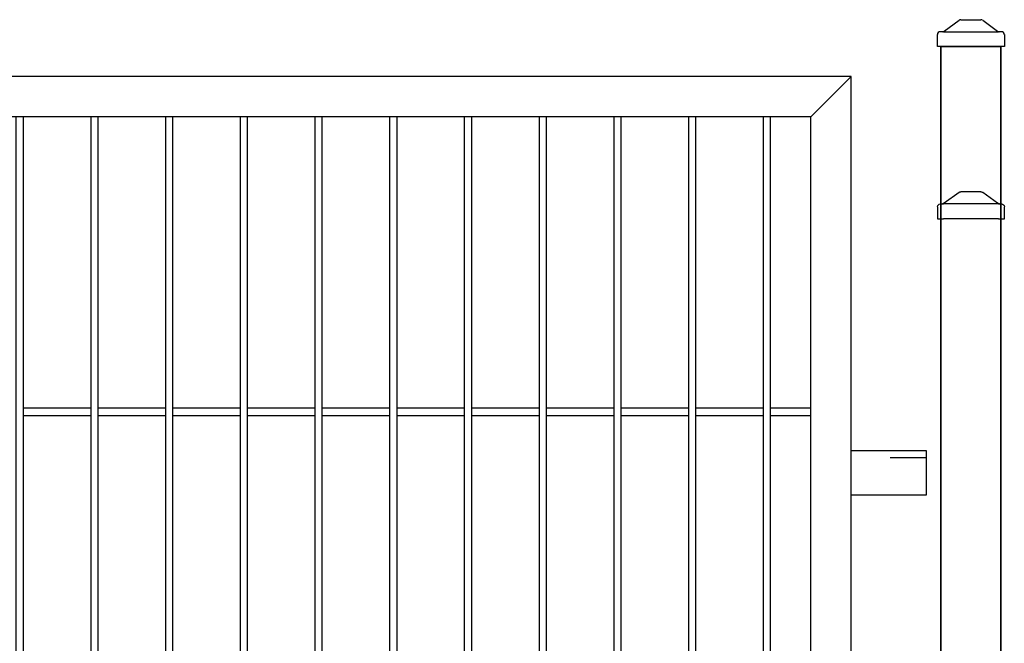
# Model space of a CAD drawing. Header units: inches. Extents: x 43593 to 117387, y -66787 to -26237.
# Tile 117 of 256: x 50071 to 50137, y -33565 to -33523. Entities that reach past the tile are written whole.
import ezdxf

# ---------------------------------------------------------------- set-up
doc = ezdxf.new("R2010")
doc.units = ezdxf.units.IN
doc.header["$MEASUREMENT"] = 0
doc.linetypes.add('ACAD_ISO03W100', pattern=[30, 12, -18])
doc.layers.get('0').update_dxf_attribs({"lineweight": 0})
doc.layers.add('AW OGRODZENIA', color=253, linetype='Continuous')

# ---------------------------------------------------------------- blocks, each defined once
blk = doc.blocks.new('daszek_80x80')
for p, q in [((-35.7, 20.8), (-15.8, 35.2)), ((-13.4, 36), (13.4, 36)), ((15.8, 35.2), (35.7, 20.8)), ((-44.8, 0), (-44.8, 16)), ((-36.8, 20), (-40.8, 20)), ((-36.8, 20), (36.8, 20)), ((40.7, 20), (36.8, 20)), ((44.8, 16), (44.8, 0)), ((-36.8, 0), (-44.8, 0)), ((-36.8, 0), (36.8, 0)), ((44.8, 0), (36.8, 0))]:
    blk.add_line(p, q)
for centre, start, end in [((-13.4, 32), 90, 126.0274), ((13.4, 32), 53.9726, 90), ((-40.8, 16), 90, 180), ((-38.1, 24), 270, 306.0274), ((38.1, 24), 233.9726, 270), ((40.7, 16), 0, 90)]:
    blk.add_arc(centre, 4, start, end)

msp = doc.modelspace()

# ---------------------------------------------------------------- linework, layer by layer
at = {"layer": 'AW OGRODZENIA'}
for p, q in [((50126.968, -33527.191), (50124.268, -33529.891)), ((50071.568, -33549.351), (50076.072, -33549.351)), ((50071.568, -33549.351), (50076.072, -33549.351)), ((50071.568, -33549.351), (50076.072, -33549.351)), ((50071.568, -33549.351), (50076.072, -33549.351)), ((50071.568, -33549.351), (50076.072, -33549.351)), ((50071.568, -33549.351), (50076.072, -33549.351)), ((50071.568, -33549.351), (50076.072, -33549.351)), ((50071.568, -33549.351), (50076.072, -33549.351)), ((50071.568, -33549.351), (50076.072, -33549.351)), ((50071.568, -33549.351), (50076.072, -33549.351)), ((50071.568, -33549.351), (50076.072, -33549.351)), ((50071.568, -33549.351), (50076.072, -33549.351)), ((50071.568, -33549.351), (50076.072, -33549.351)), ((50071.568, -33549.351), (50076.072, -33549.351)), ((50071.568, -33549.351), (50076.072, -33549.351)), ((50071.568, -33549.351), (50076.072, -33549.351)), ((50071.568, -33549.351), (50076.072, -33549.351)), ((50071.568, -33549.351), (50076.072, -33549.351)), ((50071.568, -33549.351), (50076.072, -33549.351)), ((50071.568, -33549.351), (50076.072, -33549.351)), ((50071.568, -33549.351), (50076.072, -33549.351)), ((50071.568, -33549.351), (50076.072, -33549.351)), ((50071.568, -33549.351), (50076.072, -33549.351)), ((50071.568, -33549.351), (50076.072, -33549.351)), ((50071.568, -33549.351), (50076.072, -33549.351)), ((50076.568, -33549.351), (50081.072, -33549.351)), ((50076.568, -33549.351), (50081.072, -33549.351)), ((50076.568, -33549.351), (50081.072, -33549.351)), ((50076.568, -33549.351), (50081.072, -33549.351)), ((50076.568, -33549.351), (50081.072, -33549.351)), ((50076.568, -33549.351), (50081.072, -33549.351)), ((50076.568, -33549.351), (50081.072, -33549.351)), ((50076.568, -33549.351), (50081.072, -33549.351)), ((50076.568, -33549.351), (50081.072, -33549.351)), ((50076.568, -33549.351), (50081.072, -33549.351)), ((50076.568, -33549.351), (50081.072, -33549.351)), ((50076.568, -33549.351), (50081.072, -33549.351)), ((50076.568, -33549.351), (50081.072, -33549.351)), ((50076.568, -33549.351), (50081.072, -33549.351)), ((50076.568, -33549.351), (50081.072, -33549.351)), ((50076.568, -33549.351), (50081.072, -33549.351)), ((50076.568, -33549.351), (50081.072, -33549.351)), ((50076.568, -33549.351), (50081.072, -33549.351)), ((50076.568, -33549.351), (50081.072, -33549.351)), ((50076.568, -33549.351), (50081.072, -33549.351)), ((50076.568, -33549.351), (50081.072, -33549.351)), ((50076.568, -33549.351), (50081.072, -33549.351)), ((50076.568, -33549.351), (50081.072, -33549.351)), ((50076.568, -33549.351), (50081.072, -33549.351)), ((50076.568, -33549.351), (50081.072, -33549.351)), ((50081.568, -33549.351), (50086.072, -33549.351)), ((50081.568, -33549.351), (50086.072, -33549.351)), ((50081.568, -33549.351), (50086.072, -33549.351)), ((50081.568, -33549.351), (50086.072, -33549.351)), ((50081.568, -33549.351), (50086.072, -33549.351)), ((50081.568, -33549.351), (50086.072, -33549.351)), ((50081.568, -33549.351), (50086.072, -33549.351)), ((50081.568, -33549.351), (50086.072, -33549.351)), ((50081.568, -33549.351), (50086.072, -33549.351)), ((50081.568, -33549.351), (50086.072, -33549.351)), ((50081.568, -33549.351), (50086.072, -33549.351)), ((50081.568, -33549.351), (50086.072, -33549.351)), ((50081.568, -33549.351), (50086.072, -33549.351)), ((50081.568, -33549.351), (50086.072, -33549.351)), ((50081.568, -33549.351), (50086.072, -33549.351)), ((50081.568, -33549.351), (50086.072, -33549.351)), ((50081.568, -33549.351), (50086.072, -33549.351)), ((50081.568, -33549.351), (50086.072, -33549.351)), ((50081.568, -33549.351), (50086.072, -33549.351)), ((50081.568, -33549.351), (50086.072, -33549.351)), ((50081.568, -33549.351), (50086.072, -33549.351)), ((50081.568, -33549.351), (50086.072, -33549.351)), ((50081.568, -33549.351), (50086.072, -33549.351)), ((50081.568, -33549.351), (50086.072, -33549.351)), ((50081.568, -33549.351), (50086.072, -33549.351)), ((50086.568, -33549.351), (50091.072, -33549.351)), ((50086.568, -33549.351), (50091.072, -33549.351)), ((50086.568, -33549.351), (50091.072, -33549.351)), ((50086.568, -33549.351), (50091.072, -33549.351)), ((50086.568, -33549.351), (50091.072, -33549.351)), ((50086.568, -33549.351), (50091.072, -33549.351)), ((50086.568, -33549.351), (50091.072, -33549.351)), ((50086.568, -33549.351), (50091.072, -33549.351)), ((50086.568, -33549.351), (50091.072, -33549.351)), ((50086.568, -33549.351), (50091.072, -33549.351)), ((50086.568, -33549.351), (50091.072, -33549.351)), ((50086.568, -33549.351), (50091.072, -33549.351)), ((50086.568, -33549.351), (50091.072, -33549.351)), ((50086.568, -33549.351), (50091.072, -33549.351)), ((50086.568, -33549.351), (50091.072, -33549.351)), ((50086.568, -33549.351), (50091.072, -33549.351)), ((50086.568, -33549.351), (50091.072, -33549.351)), ((50086.568, -33549.351), (50091.072, -33549.351)), ((50086.568, -33549.351), (50091.072, -33549.351)), ((50086.568, -33549.351), (50091.072, -33549.351)), ((50086.568, -33549.351), (50091.072, -33549.351)), ((50086.568, -33549.351), (50091.072, -33549.351)), ((50086.568, -33549.351), (50091.072, -33549.351)), ((50086.568, -33549.351), (50091.072, -33549.351)), ((50086.568, -33549.351), (50091.072, -33549.351)), ((50091.568, -33549.351), (50096.072, -33549.351)), ((50091.568, -33549.351), (50096.072, -33549.351)), ((50091.568, -33549.351), (50096.072, -33549.351)), ((50091.568, -33549.351), (50096.072, -33549.351)), ((50091.568, -33549.351), (50096.072, -33549.351)), ((50091.568, -33549.351), (50096.072, -33549.351)), ((50091.568, -33549.351), (50096.072, -33549.351)), ((50091.568, -33549.351), (50096.072, -33549.351)), ((50091.568, -33549.351), (50096.072, -33549.351)), ((50091.568, -33549.351), (50096.072, -33549.351)), ((50091.568, -33549.351), (50096.072, -33549.351)), ((50091.568, -33549.351), (50096.072, -33549.351)), ((50091.568, -33549.351), (50096.072, -33549.351)), ((50091.568, -33549.351), (50096.072, -33549.351)), ((50091.568, -33549.351), (50096.072, -33549.351)), ((50091.568, -33549.351), (50096.072, -33549.351)), ((50091.568, -33549.351), (50096.072, -33549.351)), ((50091.568, -33549.351), (50096.072, -33549.351)), ((50091.568, -33549.351), (50096.072, -33549.351)), ((50091.568, -33549.351), (50096.072, -33549.351)), ((50091.568, -33549.351), (50096.072, -33549.351)), ((50091.568, -33549.351), (50096.072, -33549.351)), ((50091.568, -33549.351), (50096.072, -33549.351)), ((50091.568, -33549.351), (50096.072, -33549.351)), ((50091.568, -33549.351), (50096.072, -33549.351)), ((50096.568, -33549.351), (50101.072, -33549.351)), ((50096.568, -33549.351), (50101.072, -33549.351)), ((50096.568, -33549.351), (50101.072, -33549.351)), ((50096.568, -33549.351), (50101.072, -33549.351)), ((50096.568, -33549.351), (50101.072, -33549.351)), ((50096.568, -33549.351), (50101.072, -33549.351)), ((50096.568, -33549.351), (50101.072, -33549.351)), ((50096.568, -33549.351), (50101.072, -33549.351)), ((50096.568, -33549.351), (50101.072, -33549.351)), ((50096.568, -33549.351), (50101.072, -33549.351)), ((50096.568, -33549.351), (50101.072, -33549.351)), ((50096.568, -33549.351), (50101.072, -33549.351)), ((50096.568, -33549.351), (50101.072, -33549.351)), ((50096.568, -33549.351), (50101.072, -33549.351)), ((50096.568, -33549.351), (50101.072, -33549.351)), ((50096.568, -33549.351), (50101.072, -33549.351)), ((50096.568, -33549.351), (50101.072, -33549.351)), ((50096.568, -33549.351), (50101.072, -33549.351)), ((50096.568, -33549.351), (50101.072, -33549.351)), ((50096.568, -33549.351), (50101.072, -33549.351)), ((50096.568, -33549.351), (50101.072, -33549.351)), ((50096.568, -33549.351), (50101.072, -33549.351)), ((50096.568, -33549.351), (50101.072, -33549.351)), ((50096.568, -33549.351), (50101.072, -33549.351)), ((50096.568, -33549.351), (50101.072, -33549.351)), ((50101.568, -33549.351), (50106.072, -33549.351)), ((50101.568, -33549.351), (50106.072, -33549.351)), ((50101.568, -33549.351), (50106.072, -33549.351)), ((50101.568, -33549.351), (50106.072, -33549.351)), ((50101.568, -33549.351), (50106.072, -33549.351)), ((50101.568, -33549.351), (50106.072, -33549.351)), ((50101.568, -33549.351), (50106.072, -33549.351)), ((50101.568, -33549.351), (50106.072, -33549.351)), ((50101.568, -33549.351), (50106.072, -33549.351)), ((50101.568, -33549.351), (50106.072, -33549.351)), ((50101.568, -33549.351), (50106.072, -33549.351)), ((50101.568, -33549.351), (50106.072, -33549.351)), ((50101.568, -33549.351), (50106.072, -33549.351)), ((50101.568, -33549.351), (50106.072, -33549.351)), ((50101.568, -33549.351), (50106.072, -33549.351)), ((50101.568, -33549.351), (50106.072, -33549.351)), ((50101.568, -33549.351), (50106.072, -33549.351)), ((50101.568, -33549.351), (50106.072, -33549.351)), ((50101.568, -33549.351), (50106.072, -33549.351)), ((50101.568, -33549.351), (50106.072, -33549.351)), ((50101.568, -33549.351), (50106.072, -33549.351)), ((50101.568, -33549.351), (50106.072, -33549.351)), ((50101.568, -33549.351), (50106.072, -33549.351)), ((50101.568, -33549.351), (50106.072, -33549.351)), ((50101.568, -33549.351), (50106.072, -33549.351)), ((50106.568, -33549.351), (50111.072, -33549.351)), ((50106.568, -33549.351), (50111.072, -33549.351)), ((50106.568, -33549.351), (50111.072, -33549.351)), ((50106.568, -33549.351), (50111.072, -33549.351)), ((50106.568, -33549.351), (50111.072, -33549.351)), ((50106.568, -33549.351), (50111.072, -33549.351)), ((50106.568, -33549.351), (50111.072, -33549.351)), ((50106.568, -33549.351), (50111.072, -33549.351)), ((50106.568, -33549.351), (50111.072, -33549.351)), ((50106.568, -33549.351), (50111.072, -33549.351)), ((50106.568, -33549.351), (50111.072, -33549.351)), ((50106.568, -33549.351), (50111.072, -33549.351)), ((50106.568, -33549.351), (50111.072, -33549.351)), ((50106.568, -33549.351), (50111.072, -33549.351)), ((50106.568, -33549.351), (50111.072, -33549.351)), ((50106.568, -33549.351), (50111.072, -33549.351)), ((50106.568, -33549.351), (50111.072, -33549.351)), ((50106.568, -33549.351), (50111.072, -33549.351)), ((50106.568, -33549.351), (50111.072, -33549.351)), ((50106.568, -33549.351), (50111.072, -33549.351)), ((50106.568, -33549.351), (50111.072, -33549.351)), ((50106.568, -33549.351), (50111.072, -33549.351)), ((50106.568, -33549.351), (50111.072, -33549.351)), ((50106.568, -33549.351), (50111.072, -33549.351)), ((50106.568, -33549.351), (50111.072, -33549.351)), ((50111.568, -33549.351), (50116.072, -33549.351)), ((50111.568, -33549.351), (50116.072, -33549.351)), ((50111.568, -33549.351), (50116.072, -33549.351)), ((50111.568, -33549.351), (50116.072, -33549.351)), ((50111.568, -33549.351), (50116.072, -33549.351)), ((50111.568, -33549.351), (50116.072, -33549.351)), ((50111.568, -33549.351), (50116.072, -33549.351)), ((50111.568, -33549.351), (50116.072, -33549.351)), ((50111.568, -33549.351), (50116.072, -33549.351)), ((50111.568, -33549.351), (50116.072, -33549.351)), ((50111.568, -33549.351), (50116.072, -33549.351)), ((50111.568, -33549.351), (50116.072, -33549.351)), ((50111.568, -33549.351), (50116.072, -33549.351)), ((50111.568, -33549.351), (50116.072, -33549.351)), ((50111.568, -33549.351), (50116.072, -33549.351)), ((50111.568, -33549.351), (50116.072, -33549.351)), ((50111.568, -33549.351), (50116.072, -33549.351)), ((50111.568, -33549.351), (50116.072, -33549.351)), ((50111.568, -33549.351), (50116.072, -33549.351)), ((50111.568, -33549.351), (50116.072, -33549.351)), ((50111.568, -33549.351), (50116.072, -33549.351)), ((50111.568, -33549.351), (50116.072, -33549.351)), ((50111.568, -33549.351), (50116.072, -33549.351)), ((50111.568, -33549.351), (50116.072, -33549.351)), ((50111.568, -33549.351), (50116.072, -33549.351)), ((50116.568, -33549.351), (50121.072, -33549.351)), ((50116.568, -33549.351), (50121.072, -33549.351)), ((50116.568, -33549.351), (50121.072, -33549.351)), ((50116.568, -33549.351), (50121.072, -33549.351)), ((50116.568, -33549.351), (50121.072, -33549.351)), ((50116.568, -33549.351), (50121.072, -33549.351)), ((50116.568, -33549.351), (50121.072, -33549.351)), ((50116.568, -33549.351), (50121.072, -33549.351)), ((50116.568, -33549.351), (50121.072, -33549.351)), ((50116.568, -33549.351), (50121.072, -33549.351)), ((50116.568, -33549.351), (50121.072, -33549.351)), ((50116.568, -33549.351), (50121.072, -33549.351)), ((50116.568, -33549.351), (50121.072, -33549.351)), ((50116.568, -33549.351), (50121.072, -33549.351)), ((50116.568, -33549.351), (50121.072, -33549.351)), ((50116.568, -33549.351), (50121.072, -33549.351)), ((50116.568, -33549.351), (50121.072, -33549.351)), ((50116.568, -33549.351), (50121.072, -33549.351)), ((50116.568, -33549.351), (50121.072, -33549.351)), ((50116.568, -33549.351), (50121.072, -33549.351)), ((50116.568, -33549.351), (50121.072, -33549.351)), ((50116.568, -33549.351), (50121.072, -33549.351)), ((50116.568, -33549.351), (50121.072, -33549.351)), ((50116.568, -33549.351), (50121.072, -33549.351)), ((50116.568, -33549.351), (50121.072, -33549.351)), ((50121.568, -33549.351), (50124.268, -33549.351)), ((50121.568, -33549.351), (50124.268, -33549.351)), ((50121.568, -33549.351), (50124.268, -33549.351)), ((50121.568, -33549.351), (50124.268, -33549.351)), ((50121.568, -33549.351), (50124.268, -33549.351)), ((50121.568, -33549.351), (50124.268, -33549.351)), ((50121.568, -33549.351), (50124.268, -33549.351)), ((50121.568, -33549.351), (50124.268, -33549.351)), ((50121.568, -33549.351), (50124.268, -33549.351)), ((50121.568, -33549.351), (50124.268, -33549.351)), ((50121.568, -33549.351), (50124.268, -33549.351)), ((50121.568, -33549.351), (50124.268, -33549.351)), ((50121.568, -33549.351), (50124.268, -33549.351)), ((50121.568, -33549.351), (50124.268, -33549.351)), ((50121.568, -33549.351), (50124.268, -33549.351)), ((50121.568, -33549.351), (50124.268, -33549.351)), ((50121.568, -33549.351), (50124.268, -33549.351)), ((50121.568, -33549.351), (50124.268, -33549.351)), ((50121.568, -33549.351), (50124.268, -33549.351)), ((50121.568, -33549.351), (50124.268, -33549.351)), ((50121.568, -33549.351), (50124.268, -33549.351)), ((50121.568, -33549.351), (50124.268, -33549.351)), ((50121.568, -33549.351), (50124.268, -33549.351)), ((50121.568, -33549.351), (50124.268, -33549.351)), ((50121.568, -33549.351), (50124.268, -33549.351)), ((50071.568, -33549.851), (50076.072, -33549.851)), ((50071.568, -33549.851), (50076.072, -33549.851)), ((50071.568, -33549.851), (50076.072, -33549.851)), ((50071.568, -33549.851), (50076.072, -33549.851)), ((50071.568, -33549.851), (50076.072, -33549.851)), ((50071.568, -33549.851), (50076.072, -33549.851)), ((50071.568, -33549.851), (50076.072, -33549.851)), ((50071.568, -33549.851), (50076.072, -33549.851)), ((50071.568, -33549.851), (50076.072, -33549.851)), ((50071.568, -33549.851), (50076.072, -33549.851)), ((50071.568, -33549.851), (50076.072, -33549.851)), ((50071.568, -33549.851), (50076.072, -33549.851)), ((50071.568, -33549.851), (50076.072, -33549.851)), ((50071.568, -33549.851), (50076.072, -33549.851)), ((50071.568, -33549.851), (50076.072, -33549.851)), ((50071.568, -33549.851), (50076.072, -33549.851)), ((50071.568, -33549.851), (50076.072, -33549.851)), ((50071.568, -33549.851), (50076.072, -33549.851)), ((50071.568, -33549.851), (50076.072, -33549.851)), ((50071.568, -33549.851), (50076.072, -33549.851)), ((50071.568, -33549.851), (50076.072, -33549.851)), ((50071.568, -33549.851), (50076.072, -33549.851)), ((50071.568, -33549.851), (50076.072, -33549.851)), ((50071.568, -33549.851), (50076.072, -33549.851)), ((50071.568, -33549.851), (50076.072, -33549.851)), ((50076.568, -33549.851), (50081.072, -33549.851)), ((50076.568, -33549.851), (50081.072, -33549.851)), ((50076.568, -33549.851), (50081.072, -33549.851)), ((50076.568, -33549.851), (50081.072, -33549.851)), ((50076.568, -33549.851), (50081.072, -33549.851)), ((50076.568, -33549.851), (50081.072, -33549.851)), ((50076.568, -33549.851), (50081.072, -33549.851)), ((50076.568, -33549.851), (50081.072, -33549.851)), ((50076.568, -33549.851), (50081.072, -33549.851)), ((50076.568, -33549.851), (50081.072, -33549.851)), ((50076.568, -33549.851), (50081.072, -33549.851)), ((50076.568, -33549.851), (50081.072, -33549.851)), ((50076.568, -33549.851), (50081.072, -33549.851)), ((50076.568, -33549.851), (50081.072, -33549.851)), ((50076.568, -33549.851), (50081.072, -33549.851)), ((50076.568, -33549.851), (50081.072, -33549.851)), ((50076.568, -33549.851), (50081.072, -33549.851)), ((50076.568, -33549.851), (50081.072, -33549.851)), ((50076.568, -33549.851), (50081.072, -33549.851)), ((50076.568, -33549.851), (50081.072, -33549.851)), ((50076.568, -33549.851), (50081.072, -33549.851)), ((50076.568, -33549.851), (50081.072, -33549.851)), ((50076.568, -33549.851), (50081.072, -33549.851)), ((50076.568, -33549.851), (50081.072, -33549.851)), ((50076.568, -33549.851), (50081.072, -33549.851)), ((50081.568, -33549.851), (50086.072, -33549.851)), ((50081.568, -33549.851), (50086.072, -33549.851)), ((50081.568, -33549.851), (50086.072, -33549.851)), ((50081.568, -33549.851), (50086.072, -33549.851)), ((50081.568, -33549.851), (50086.072, -33549.851)), ((50081.568, -33549.851), (50086.072, -33549.851)), ((50081.568, -33549.851), (50086.072, -33549.851)), ((50081.568, -33549.851), (50086.072, -33549.851)), ((50081.568, -33549.851), (50086.072, -33549.851)), ((50081.568, -33549.851), (50086.072, -33549.851)), ((50081.568, -33549.851), (50086.072, -33549.851)), ((50081.568, -33549.851), (50086.072, -33549.851)), ((50081.568, -33549.851), (50086.072, -33549.851)), ((50081.568, -33549.851), (50086.072, -33549.851)), ((50081.568, -33549.851), (50086.072, -33549.851)), ((50081.568, -33549.851), (50086.072, -33549.851)), ((50081.568, -33549.851), (50086.072, -33549.851)), ((50081.568, -33549.851), (50086.072, -33549.851)), ((50081.568, -33549.851), (50086.072, -33549.851)), ((50081.568, -33549.851), (50086.072, -33549.851)), ((50081.568, -33549.851), (50086.072, -33549.851)), ((50081.568, -33549.851), (50086.072, -33549.851)), ((50081.568, -33549.851), (50086.072, -33549.851)), ((50081.568, -33549.851), (50086.072, -33549.851)), ((50081.568, -33549.851), (50086.072, -33549.851)), ((50086.568, -33549.851), (50091.072, -33549.851)), ((50086.568, -33549.851), (50091.072, -33549.851)), ((50086.568, -33549.851), (50091.072, -33549.851)), ((50086.568, -33549.851), (50091.072, -33549.851)), ((50086.568, -33549.851), (50091.072, -33549.851)), ((50086.568, -33549.851), (50091.072, -33549.851)), ((50086.568, -33549.851), (50091.072, -33549.851)), ((50086.568, -33549.851), (50091.072, -33549.851)), ((50086.568, -33549.851), (50091.072, -33549.851)), ((50086.568, -33549.851), (50091.072, -33549.851)), ((50086.568, -33549.851), (50091.072, -33549.851)), ((50086.568, -33549.851), (50091.072, -33549.851)), ((50086.568, -33549.851), (50091.072, -33549.851)), ((50086.568, -33549.851), (50091.072, -33549.851)), ((50086.568, -33549.851), (50091.072, -33549.851)), ((50086.568, -33549.851), (50091.072, -33549.851)), ((50086.568, -33549.851), (50091.072, -33549.851)), ((50086.568, -33549.851), (50091.072, -33549.851)), ((50086.568, -33549.851), (50091.072, -33549.851)), ((50086.568, -33549.851), (50091.072, -33549.851)), ((50086.568, -33549.851), (50091.072, -33549.851)), ((50086.568, -33549.851), (50091.072, -33549.851)), ((50086.568, -33549.851), (50091.072, -33549.851)), ((50086.568, -33549.851), (50091.072, -33549.851)), ((50086.568, -33549.851), (50091.072, -33549.851)), ((50091.568, -33549.851), (50096.072, -33549.851)), ((50091.568, -33549.851), (50096.072, -33549.851)), ((50091.568, -33549.851), (50096.072, -33549.851)), ((50091.568, -33549.851), (50096.072, -33549.851)), ((50091.568, -33549.851), (50096.072, -33549.851)), ((50091.568, -33549.851), (50096.072, -33549.851)), ((50091.568, -33549.851), (50096.072, -33549.851)), ((50091.568, -33549.851), (50096.072, -33549.851)), ((50091.568, -33549.851), (50096.072, -33549.851)), ((50091.568, -33549.851), (50096.072, -33549.851)), ((50091.568, -33549.851), (50096.072, -33549.851)), ((50091.568, -33549.851), (50096.072, -33549.851)), ((50091.568, -33549.851), (50096.072, -33549.851)), ((50091.568, -33549.851), (50096.072, -33549.851)), ((50091.568, -33549.851), (50096.072, -33549.851)), ((50091.568, -33549.851), (50096.072, -33549.851)), ((50091.568, -33549.851), (50096.072, -33549.851)), ((50091.568, -33549.851), (50096.072, -33549.851)), ((50091.568, -33549.851), (50096.072, -33549.851)), ((50091.568, -33549.851), (50096.072, -33549.851)), ((50091.568, -33549.851), (50096.072, -33549.851)), ((50091.568, -33549.851), (50096.072, -33549.851)), ((50091.568, -33549.851), (50096.072, -33549.851)), ((50091.568, -33549.851), (50096.072, -33549.851)), ((50091.568, -33549.851), (50096.072, -33549.851)), ((50096.568, -33549.851), (50101.072, -33549.851)), ((50096.568, -33549.851), (50101.072, -33549.851)), ((50096.568, -33549.851), (50101.072, -33549.851)), ((50096.568, -33549.851), (50101.072, -33549.851)), ((50096.568, -33549.851), (50101.072, -33549.851)), ((50096.568, -33549.851), (50101.072, -33549.851)), ((50096.568, -33549.851), (50101.072, -33549.851)), ((50096.568, -33549.851), (50101.072, -33549.851)), ((50096.568, -33549.851), (50101.072, -33549.851)), ((50096.568, -33549.851), (50101.072, -33549.851)), ((50096.568, -33549.851), (50101.072, -33549.851)), ((50096.568, -33549.851), (50101.072, -33549.851)), ((50096.568, -33549.851), (50101.072, -33549.851)), ((50096.568, -33549.851), (50101.072, -33549.851)), ((50096.568, -33549.851), (50101.072, -33549.851)), ((50096.568, -33549.851), (50101.072, -33549.851)), ((50096.568, -33549.851), (50101.072, -33549.851)), ((50096.568, -33549.851), (50101.072, -33549.851)), ((50096.568, -33549.851), (50101.072, -33549.851)), ((50096.568, -33549.851), (50101.072, -33549.851)), ((50096.568, -33549.851), (50101.072, -33549.851)), ((50096.568, -33549.851), (50101.072, -33549.851)), ((50096.568, -33549.851), (50101.072, -33549.851)), ((50096.568, -33549.851), (50101.072, -33549.851)), ((50096.568, -33549.851), (50101.072, -33549.851)), ((50101.568, -33549.851), (50106.072, -33549.851)), ((50101.568, -33549.851), (50106.072, -33549.851)), ((50101.568, -33549.851), (50106.072, -33549.851)), ((50101.568, -33549.851), (50106.072, -33549.851)), ((50101.568, -33549.851), (50106.072, -33549.851)), ((50101.568, -33549.851), (50106.072, -33549.851)), ((50101.568, -33549.851), (50106.072, -33549.851)), ((50101.568, -33549.851), (50106.072, -33549.851)), ((50101.568, -33549.851), (50106.072, -33549.851)), ((50101.568, -33549.851), (50106.072, -33549.851)), ((50101.568, -33549.851), (50106.072, -33549.851)), ((50101.568, -33549.851), (50106.072, -33549.851)), ((50101.568, -33549.851), (50106.072, -33549.851)), ((50101.568, -33549.851), (50106.072, -33549.851)), ((50101.568, -33549.851), (50106.072, -33549.851)), ((50101.568, -33549.851), (50106.072, -33549.851)), ((50101.568, -33549.851), (50106.072, -33549.851)), ((50101.568, -33549.851), (50106.072, -33549.851)), ((50101.568, -33549.851), (50106.072, -33549.851)), ((50101.568, -33549.851), (50106.072, -33549.851)), ((50101.568, -33549.851), (50106.072, -33549.851)), ((50101.568, -33549.851), (50106.072, -33549.851)), ((50101.568, -33549.851), (50106.072, -33549.851)), ((50101.568, -33549.851), (50106.072, -33549.851)), ((50101.568, -33549.851), (50106.072, -33549.851)), ((50106.568, -33549.851), (50111.072, -33549.851)), ((50106.568, -33549.851), (50111.072, -33549.851)), ((50106.568, -33549.851), (50111.072, -33549.851)), ((50106.568, -33549.851), (50111.072, -33549.851)), ((50106.568, -33549.851), (50111.072, -33549.851)), ((50106.568, -33549.851), (50111.072, -33549.851)), ((50106.568, -33549.851), (50111.072, -33549.851)), ((50106.568, -33549.851), (50111.072, -33549.851)), ((50106.568, -33549.851), (50111.072, -33549.851)), ((50106.568, -33549.851), (50111.072, -33549.851)), ((50106.568, -33549.851), (50111.072, -33549.851)), ((50106.568, -33549.851), (50111.072, -33549.851)), ((50106.568, -33549.851), (50111.072, -33549.851)), ((50106.568, -33549.851), (50111.072, -33549.851)), ((50106.568, -33549.851), (50111.072, -33549.851)), ((50106.568, -33549.851), (50111.072, -33549.851)), ((50106.568, -33549.851), (50111.072, -33549.851)), ((50106.568, -33549.851), (50111.072, -33549.851)), ((50106.568, -33549.851), (50111.072, -33549.851)), ((50106.568, -33549.851), (50111.072, -33549.851)), ((50106.568, -33549.851), (50111.072, -33549.851)), ((50106.568, -33549.851), (50111.072, -33549.851)), ((50106.568, -33549.851), (50111.072, -33549.851)), ((50106.568, -33549.851), (50111.072, -33549.851)), ((50106.568, -33549.851), (50111.072, -33549.851)), ((50111.568, -33549.851), (50116.072, -33549.851)), ((50111.568, -33549.851), (50116.072, -33549.851)), ((50111.568, -33549.851), (50116.072, -33549.851)), ((50111.568, -33549.851), (50116.072, -33549.851)), ((50111.568, -33549.851), (50116.072, -33549.851)), ((50111.568, -33549.851), (50116.072, -33549.851)), ((50111.568, -33549.851), (50116.072, -33549.851)), ((50111.568, -33549.851), (50116.072, -33549.851)), ((50111.568, -33549.851), (50116.072, -33549.851)), ((50111.568, -33549.851), (50116.072, -33549.851)), ((50111.568, -33549.851), (50116.072, -33549.851)), ((50111.568, -33549.851), (50116.072, -33549.851)), ((50111.568, -33549.851), (50116.072, -33549.851)), ((50111.568, -33549.851), (50116.072, -33549.851)), ((50111.568, -33549.851), (50116.072, -33549.851)), ((50111.568, -33549.851), (50116.072, -33549.851)), ((50111.568, -33549.851), (50116.072, -33549.851)), ((50111.568, -33549.851), (50116.072, -33549.851)), ((50111.568, -33549.851), (50116.072, -33549.851)), ((50111.568, -33549.851), (50116.072, -33549.851)), ((50111.568, -33549.851), (50116.072, -33549.851)), ((50111.568, -33549.851), (50116.072, -33549.851)), ((50111.568, -33549.851), (50116.072, -33549.851)), ((50111.568, -33549.851), (50116.072, -33549.851)), ((50111.568, -33549.851), (50116.072, -33549.851)), ((50116.568, -33549.851), (50121.072, -33549.851)), ((50116.568, -33549.851), (50121.072, -33549.851)), ((50116.568, -33549.851), (50121.072, -33549.851)), ((50116.568, -33549.851), (50121.072, -33549.851)), ((50116.568, -33549.851), (50121.072, -33549.851)), ((50116.568, -33549.851), (50121.072, -33549.851)), ((50116.568, -33549.851), (50121.072, -33549.851)), ((50116.568, -33549.851), (50121.072, -33549.851)), ((50116.568, -33549.851), (50121.072, -33549.851)), ((50116.568, -33549.851), (50121.072, -33549.851)), ((50116.568, -33549.851), (50121.072, -33549.851)), ((50116.568, -33549.851), (50121.072, -33549.851)), ((50116.568, -33549.851), (50121.072, -33549.851)), ((50116.568, -33549.851), (50121.072, -33549.851)), ((50116.568, -33549.851), (50121.072, -33549.851)), ((50116.568, -33549.851), (50121.072, -33549.851)), ((50116.568, -33549.851), (50121.072, -33549.851)), ((50116.568, -33549.851), (50121.072, -33549.851)), ((50116.568, -33549.851), (50121.072, -33549.851)), ((50116.568, -33549.851), (50121.072, -33549.851)), ((50116.568, -33549.851), (50121.072, -33549.851)), ((50116.568, -33549.851), (50121.072, -33549.851)), ((50116.568, -33549.851), (50121.072, -33549.851)), ((50116.568, -33549.851), (50121.072, -33549.851)), ((50116.568, -33549.851), (50121.072, -33549.851)), ((50121.568, -33549.851), (50124.268, -33549.851)), ((50121.568, -33549.851), (50124.268, -33549.851)), ((50121.568, -33549.851), (50124.268, -33549.851)), ((50121.568, -33549.851), (50124.268, -33549.851)), ((50121.568, -33549.851), (50124.268, -33549.851)), ((50121.568, -33549.851), (50124.268, -33549.851)), ((50121.568, -33549.851), (50124.268, -33549.851)), ((50121.568, -33549.851), (50124.268, -33549.851)), ((50121.568, -33549.851), (50124.268, -33549.851)), ((50121.568, -33549.851), (50124.268, -33549.851)), ((50121.568, -33549.851), (50124.268, -33549.851)), ((50121.568, -33549.851), (50124.268, -33549.851)), ((50121.568, -33549.851), (50124.268, -33549.851)), ((50121.568, -33549.851), (50124.268, -33549.851)), ((50121.568, -33549.851), (50124.268, -33549.851)), ((50121.568, -33549.851), (50124.268, -33549.851)), ((50121.568, -33549.851), (50124.268, -33549.851)), ((50121.568, -33549.851), (50124.268, -33549.851)), ((50121.568, -33549.851), (50124.268, -33549.851)), ((50121.568, -33549.851), (50124.268, -33549.851)), ((50121.568, -33549.851), (50124.268, -33549.851)), ((50121.568, -33549.851), (50124.268, -33549.851)), ((50121.568, -33549.851), (50124.268, -33549.851)), ((50121.568, -33549.851), (50124.268, -33549.851)), ((50121.568, -33549.851), (50124.268, -33549.851)), ((50126.968, -33552.191), (50131.968, -33552.191)), ((50131.968, -33552.191), (50131.968, -33555.191)), ((50131.968, -33555.191), (50126.968, -33555.191))]:
    msp.add_line(p, q, dxfattribs=at)
at = {"layer": 'AW OGRODZENIA', "linetype": 'ACAD_ISO03W100', "ltscale": 0.2}
msp.add_line((50131.968, -33552.691), (50126.968, -33552.691), dxfattribs=at)
at = {"layer": 'AW OGRODZENIA', "color": 0}
for points in [[(50136.968, -33525.191), (50132.968, -33525.191), (50132.968, -33678.697), (50136.968, -33678.697)], [(50132.968, -33525.191), (50136.968, -33525.191), (50136.968, -33678.697), (50132.968, -33678.697)]]:
    msp.add_lwpolyline(points, close=True, dxfattribs=at)
at = {"layer": 'AW OGRODZENIA'}
for points in [[(49886.968, -33647.191), (50126.968, -33647.191), (50126.968, -33527.191), (49886.968, -33527.191)], [(49889.668, -33644.491), (50124.268, -33644.491), (50124.268, -33529.891), (49889.668, -33529.891)], [(50071.568, -33529.891), (50071.072, -33529.891), (50071.072, -33644.491), (50071.568, -33644.491)], [(50076.568, -33529.891), (50076.072, -33529.891), (50076.072, -33644.491), (50076.568, -33644.491)], [(50081.568, -33529.891), (50081.072, -33529.891), (50081.072, -33644.491), (50081.568, -33644.491)], [(50086.568, -33529.891), (50086.072, -33529.891), (50086.072, -33644.491), (50086.568, -33644.491)], [(50091.568, -33529.891), (50091.072, -33529.891), (50091.072, -33644.491), (50091.568, -33644.491)], [(50096.568, -33529.891), (50096.072, -33529.891), (50096.072, -33644.491), (50096.568, -33644.491)], [(50101.568, -33529.891), (50101.072, -33529.891), (50101.072, -33644.491), (50101.568, -33644.491)], [(50106.568, -33529.891), (50106.072, -33529.891), (50106.072, -33644.491), (50106.568, -33644.491)], [(50111.568, -33529.891), (50111.072, -33529.891), (50111.072, -33644.491), (50111.568, -33644.491)], [(50116.568, -33529.891), (50116.072, -33529.891), (50116.072, -33644.491), (50116.568, -33644.491)], [(50121.568, -33529.891), (50121.072, -33529.891), (50121.072, -33644.491), (50121.568, -33644.491)]]:
    msp.add_lwpolyline(points, close=True, dxfattribs=at)

# ---------------------------------------------------------------- block references
at = {"layer": 'AW OGRODZENIA', "color": 0, "yscale": 0.05, "zscale": 0.05}
for p, xscale in [((50134.968, -33525.191), 0.05), ((50134.968, -33536.702), -0.05)]:
    msp.add_blockref('daszek_80x80', p, dxfattribs=dict(at, xscale=xscale))

doc.saveas('drawing.dxf')
